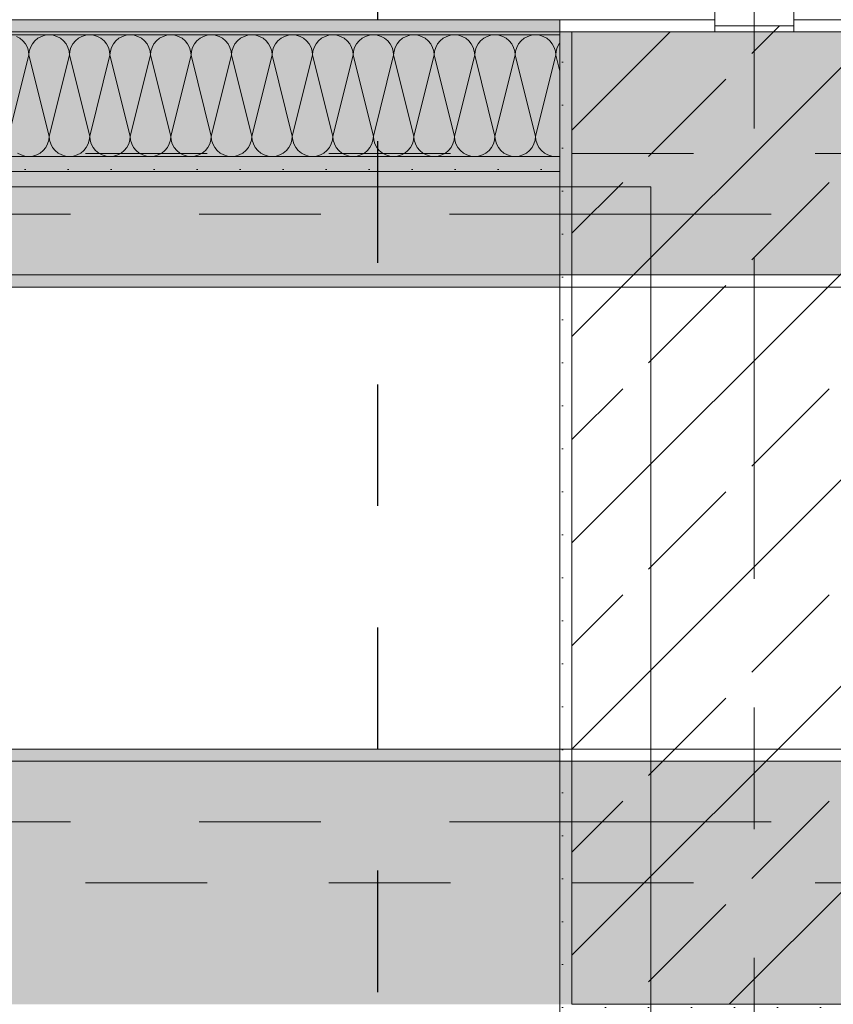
# Model space of a CAD drawing. Header units: metres. Extents: x -3.6 to 85.2, y -11 to 16.8.
# Tile 86 of 256: x 10.7 to 11.4, y 5.2 to 6. Entities that reach past the tile are written whole.
import ezdxf

# ---------------------------------------------------------------- set-up
doc = ezdxf.new("R2010")
doc.units = ezdxf.units.M
doc.header["$MEASUREMENT"] = 0
for name, pattern in [('Achse', [0.2, 0.1, -0.05, 0, -0.05]), ('Punktlinie eng', [0.0375, 0.0125, -0.025]), ('Strichlinie doppelt', [0.546806, 0.264583, -0.105833, 0.070556, -0.105833])]:
    doc.linetypes.add(name, pattern=pattern)
for name, color, linetype in [('208 - Marker.Detail', 7, 'Continuous'), ('451 - Universal.Achsen Raster', 7, 'Continuous'), ('607 - Struktur.Stütze', 7, 'Continuous'), ('608 - Struktur.Träger', 7, 'Continuous'), ('Neubau_605 - Struktur.Wand Innen', 7, 'Continuous'), ('Neubau_606 - Struktur.Wand Innen Ausbau', 7, 'Continuous'), ('Neubau_653 - Abdeckung.TB Verkofferung', 7, 'Continuous')]:
    doc.layers.add(name, color=color, linetype=linetype)
pattern_1 = [(45, (0, 0), (-0.08485281, 0.08485281), []), (45, (-0.04243, 0.04243), (-0.08485281, 0.08485281), [0.09, -0.03])]
pattern_2 = [(45, (0, 0), (-0.01767767, 0.01767767), [0, -0.025])]

# ---------------------------------------------------------------- blocks, each defined once
blk = doc.blocks.new('*X25')
at = {"layer": 'Neubau_606 - Struktur.Wand Innen Ausbau', "color": 7, "linetype": 'Continuous', "lineweight": 5}
for p, q in [((10.72593, 5.99467), (10.72304, 5.99621)), ((10.72845, 5.9926), (10.72593, 5.99467)), ((10.74074, 5.99467), (10.73821, 5.9926)), ((10.74362, 5.99621), (10.74074, 5.99467)), ((10.74675, 5.99716), (10.74362, 5.99621)), ((10.75, 5.99748), (10.74675, 5.99716)), ((10.75325, 5.99716), (10.75, 5.99748)), ((10.75638, 5.99621), (10.75325, 5.99716)), ((10.75926, 5.99467), (10.75638, 5.99621)), ((10.76179, 5.9926), (10.75926, 5.99467)), ((10.77407, 5.99467), (10.77155, 5.9926)), ((10.77696, 5.99621), (10.77407, 5.99467)), ((10.78008, 5.99716), (10.77696, 5.99621)), ((10.78333, 5.99748), (10.78008, 5.99716)), ((10.78658, 5.99716), (10.78333, 5.99748)), ((10.78971, 5.99621), (10.78658, 5.99716)), ((10.79259, 5.99467), (10.78971, 5.99621)), ((10.79512, 5.9926), (10.79259, 5.99467)), ((10.80741, 5.99467), (10.80488, 5.9926)), ((10.81029, 5.99621), (10.80741, 5.99467)), ((10.81342, 5.99716), (10.81029, 5.99621)), ((10.81667, 5.99748), (10.81342, 5.99716)), ((10.81992, 5.99716), (10.81667, 5.99748)), ((10.82304, 5.99621), (10.81992, 5.99716)), ((10.82593, 5.99467), (10.82304, 5.99621)), ((10.82845, 5.9926), (10.82593, 5.99467)), ((10.84074, 5.99467), (10.83821, 5.9926)), ((10.84362, 5.99621), (10.84074, 5.99467)), ((10.84675, 5.99716), (10.84362, 5.99621)), ((10.85, 5.99748), (10.84675, 5.99716)), ((10.85325, 5.99716), (10.85, 5.99748)), ((10.85638, 5.99621), (10.85325, 5.99716)), ((10.85926, 5.99467), (10.85638, 5.99621)), ((10.86179, 5.9926), (10.85926, 5.99467)), ((10.87407, 5.99467), (10.87155, 5.9926)), ((10.87696, 5.99621), (10.87407, 5.99467)), ((10.88008, 5.99716), (10.87696, 5.99621)), ((10.88333, 5.99748), (10.88008, 5.99716)), ((10.88658, 5.99716), (10.88333, 5.99748)), ((10.88971, 5.99621), (10.88658, 5.99716)), ((10.89259, 5.99467), (10.88971, 5.99621)), ((10.89512, 5.9926), (10.89259, 5.99467)), ((10.90741, 5.99467), (10.90488, 5.9926)), ((10.91029, 5.99621), (10.90741, 5.99467)), ((10.91342, 5.99716), (10.91029, 5.99621)), ((10.91667, 5.99748), (10.91342, 5.99716)), ((10.91992, 5.99716), (10.91667, 5.99748)), ((10.92304, 5.99621), (10.91992, 5.99716)), ((10.92593, 5.99467), (10.92304, 5.99621)), ((10.92845, 5.9926), (10.92593, 5.99467)), ((10.94074, 5.99467), (10.93821, 5.9926)), ((10.94362, 5.99621), (10.94074, 5.99467)), ((10.94675, 5.99716), (10.94362, 5.99621)), ((10.95, 5.99748), (10.94675, 5.99716)), ((10.95325, 5.99716), (10.95, 5.99748)), ((10.95638, 5.99621), (10.95325, 5.99716)), ((10.95926, 5.99467), (10.95638, 5.99621)), ((10.96179, 5.9926), (10.95926, 5.99467)), ((10.97407, 5.99467), (10.97155, 5.9926)), ((10.97696, 5.99621), (10.97407, 5.99467)), ((10.98008, 5.99716), (10.97696, 5.99621)), ((10.98333, 5.99748), (10.98008, 5.99716)), ((10.98658, 5.99716), (10.98333, 5.99748)), ((10.98971, 5.99621), (10.98658, 5.99716)), ((10.99259, 5.99467), (10.98971, 5.99621)), ((10.99512, 5.9926), (10.99259, 5.99467)), ((11.00741, 5.99467), (11.00488, 5.9926)), ((11.01029, 5.99621), (11.00741, 5.99467)), ((11.01342, 5.99716), (11.01029, 5.99621)), ((11.01667, 5.99748), (11.01342, 5.99716)), ((11.01992, 5.99716), (11.01667, 5.99748)), ((11.02304, 5.99621), (11.01992, 5.99716)), ((11.02593, 5.99467), (11.02304, 5.99621)), ((11.02845, 5.9926), (11.02593, 5.99467)), ((11.04074, 5.99467), (11.03821, 5.9926)), ((11.04362, 5.99621), (11.04074, 5.99467)), ((11.04675, 5.99716), (11.04362, 5.99621)), ((11.05, 5.99748), (11.04675, 5.99716)), ((11.05325, 5.99716), (11.05, 5.99748)), ((11.05638, 5.99621), (11.05325, 5.99716)), ((11.05926, 5.99467), (11.05638, 5.99621)), ((11.06179, 5.9926), (11.05926, 5.99467)), ((11.07407, 5.99467), (11.07155, 5.9926)), ((11.07696, 5.99621), (11.07407, 5.99467)), ((11.08008, 5.99716), (11.07696, 5.99621)), ((11.08333, 5.99748), (11.08008, 5.99716)), ((11.08658, 5.99716), (11.08333, 5.99748)), ((11.08971, 5.99621), (11.08658, 5.99716)), ((11.09259, 5.99467), (11.08971, 5.99621)), ((11.09512, 5.9926), (11.09259, 5.99467)), ((11.10741, 5.99467), (11.10488, 5.9926)), ((11.11029, 5.99621), (11.10741, 5.99467)), ((11.11342, 5.99716), (11.11029, 5.99621)), ((11.11667, 5.99748), (11.11342, 5.99716)), ((11.11992, 5.99716), (11.11667, 5.99748)), ((11.12304, 5.99621), (11.11992, 5.99716)), ((11.12593, 5.99467), (11.12304, 5.99621)), ((11.12845, 5.9926), (11.12593, 5.99467)), ((11.14074, 5.99467), (11.13821, 5.9926)), ((11.14362, 5.99621), (11.14074, 5.99467)), ((11.14675, 5.99716), (11.14362, 5.99621)), ((11.15, 5.99748), (11.14675, 5.99716)), ((11.15325, 5.99716), (11.15, 5.99748)), ((11.15638, 5.99621), (11.15325, 5.99716)), ((11.15926, 5.99467), (11.15638, 5.99621)), ((11.16179, 5.9926), (11.15926, 5.99467)), ((10.73052, 5.99008), (10.72845, 5.9926)), ((10.73206, 5.98719), (10.73052, 5.99008)), ((10.73301, 5.98407), (10.73206, 5.98719)), ((10.7346, 5.98719), (10.73365, 5.98407)), ((10.73614, 5.99008), (10.7346, 5.98719)), ((10.73821, 5.9926), (10.73614, 5.99008)), ((10.76386, 5.99008), (10.76179, 5.9926)), ((10.7654, 5.98719), (10.76386, 5.99008)), ((10.76635, 5.98407), (10.7654, 5.98719)), ((10.76794, 5.98719), (10.76699, 5.98407)), ((10.76948, 5.99008), (10.76794, 5.98719)), ((10.77155, 5.9926), (10.76948, 5.99008)), ((10.79719, 5.99008), (10.79512, 5.9926)), ((10.79873, 5.98719), (10.79719, 5.99008)), ((10.79968, 5.98407), (10.79873, 5.98719)), ((10.80127, 5.98719), (10.80032, 5.98407)), ((10.80281, 5.99008), (10.80127, 5.98719)), ((10.80488, 5.9926), (10.80281, 5.99008)), ((10.83052, 5.99008), (10.82845, 5.9926)), ((10.83206, 5.98719), (10.83052, 5.99008)), ((10.83301, 5.98407), (10.83206, 5.98719)), ((10.8346, 5.98719), (10.83365, 5.98407)), ((10.83614, 5.99008), (10.8346, 5.98719)), ((10.83821, 5.9926), (10.83614, 5.99008)), ((10.86386, 5.99008), (10.86179, 5.9926)), ((10.8654, 5.98719), (10.86386, 5.99008)), ((10.86635, 5.98407), (10.8654, 5.98719)), ((10.86794, 5.98719), (10.86699, 5.98407)), ((10.86948, 5.99008), (10.86794, 5.98719)), ((10.87155, 5.9926), (10.86948, 5.99008)), ((10.89719, 5.99008), (10.89512, 5.9926)), ((10.89873, 5.98719), (10.89719, 5.99008)), ((10.89968, 5.98407), (10.89873, 5.98719)), ((10.90127, 5.98719), (10.90032, 5.98407)), ((10.90281, 5.99008), (10.90127, 5.98719)), ((10.90488, 5.9926), (10.90281, 5.99008)), ((10.93052, 5.99008), (10.92845, 5.9926)), ((10.93206, 5.98719), (10.93052, 5.99008)), ((10.93301, 5.98407), (10.93206, 5.98719)), ((10.9346, 5.98719), (10.93365, 5.98407)), ((10.93614, 5.99008), (10.9346, 5.98719)), ((10.93821, 5.9926), (10.93614, 5.99008)), ((10.96386, 5.99008), (10.96179, 5.9926)), ((10.9654, 5.98719), (10.96386, 5.99008)), ((10.96635, 5.98407), (10.9654, 5.98719)), ((10.96794, 5.98719), (10.96699, 5.98407)), ((10.96948, 5.99008), (10.96794, 5.98719)), ((10.97155, 5.9926), (10.96948, 5.99008)), ((10.99719, 5.99008), (10.99512, 5.9926)), ((10.99873, 5.98719), (10.99719, 5.99008)), ((10.99968, 5.98407), (10.99873, 5.98719)), ((11.00127, 5.98719), (11.00032, 5.98407)), ((11.00281, 5.99008), (11.00127, 5.98719)), ((11.00488, 5.9926), (11.00281, 5.99008)), ((11.03052, 5.99008), (11.02845, 5.9926)), ((11.03206, 5.98719), (11.03052, 5.99008)), ((11.03301, 5.98407), (11.03206, 5.98719)), ((11.0346, 5.98719), (11.03365, 5.98407)), ((11.03614, 5.99008), (11.0346, 5.98719)), ((11.03821, 5.9926), (11.03614, 5.99008)), ((11.06386, 5.99008), (11.06179, 5.9926)), ((11.0654, 5.98719), (11.06386, 5.99008)), ((11.06635, 5.98407), (11.0654, 5.98719)), ((11.06794, 5.98719), (11.06699, 5.98407)), ((11.06948, 5.99008), (11.06794, 5.98719)), ((11.07155, 5.9926), (11.06948, 5.99008)), ((11.09719, 5.99008), (11.09512, 5.9926)), ((11.09873, 5.98719), (11.09719, 5.99008)), ((11.09968, 5.98407), (11.09873, 5.98719)), ((11.10127, 5.98719), (11.10032, 5.98407)), ((11.10281, 5.99008), (11.10127, 5.98719)), ((11.10488, 5.9926), (11.10281, 5.99008)), ((11.13052, 5.99008), (11.12845, 5.9926)), ((11.13206, 5.98719), (11.13052, 5.99008)), ((11.13301, 5.98407), (11.13206, 5.98719)), ((11.1346, 5.98719), (11.13365, 5.98407)), ((11.13614, 5.99008), (11.1346, 5.98719)), ((11.13821, 5.9926), (11.13614, 5.99008)), ((11.16386, 5.99008), (11.16179, 5.9926)), ((11.1654, 5.98719), (11.16386, 5.99008)), ((11.16635, 5.98407), (11.1654, 5.98719)), ((11.16794, 5.98719), (11.16699, 5.98407)), ((11.16948, 5.99008), (11.16794, 5.98719)), ((11.16999, 5.9907), (11.16948, 5.99008)), ((10.73333, 5.98082), (10.71667, 5.91415)), ((10.73333, 5.98082), (10.73301, 5.98407)), ((10.73365, 5.98407), (10.73333, 5.98082)), ((10.73333, 5.98082), (10.75, 5.91415)), ((10.76667, 5.98082), (10.75, 5.91415)), ((10.76667, 5.98082), (10.76635, 5.98407)), ((10.76699, 5.98407), (10.76667, 5.98082)), ((10.76667, 5.98082), (10.78333, 5.91415)), ((10.8, 5.98082), (10.78333, 5.91415)), ((10.8, 5.98082), (10.79968, 5.98407)), ((10.80032, 5.98407), (10.8, 5.98082)), ((10.8, 5.98082), (10.81667, 5.91415)), ((10.83333, 5.98082), (10.81667, 5.91415)), ((10.83333, 5.98082), (10.83301, 5.98407)), ((10.83365, 5.98407), (10.83333, 5.98082)), ((10.83333, 5.98082), (10.85, 5.91415)), ((10.86667, 5.98082), (10.85, 5.91415)), ((10.86667, 5.98082), (10.86635, 5.98407)), ((10.86699, 5.98407), (10.86667, 5.98082)), ((10.86667, 5.98082), (10.88333, 5.91415)), ((10.9, 5.98082), (10.88333, 5.91415)), ((10.9, 5.98082), (10.89968, 5.98407)), ((10.90032, 5.98407), (10.9, 5.98082)), ((10.9, 5.98082), (10.91667, 5.91415)), ((10.93333, 5.98082), (10.91667, 5.91415)), ((10.93333, 5.98082), (10.93301, 5.98407)), ((10.93365, 5.98407), (10.93333, 5.98082)), ((10.93333, 5.98082), (10.95, 5.91415)), ((10.96667, 5.98082), (10.95, 5.91415)), ((10.96667, 5.98082), (10.96635, 5.98407)), ((10.96699, 5.98407), (10.96667, 5.98082)), ((10.96667, 5.98082), (10.98333, 5.91415)), ((11, 5.98082), (10.98333, 5.91415)), ((11, 5.98082), (10.99968, 5.98407)), ((11.00032, 5.98407), (11, 5.98082)), ((11, 5.98082), (11.01667, 5.91415)), ((11.03333, 5.98082), (11.01667, 5.91415)), ((11.03333, 5.98082), (11.03301, 5.98407)), ((11.03365, 5.98407), (11.03333, 5.98082)), ((11.03333, 5.98082), (11.05, 5.91415)), ((11.06667, 5.98082), (11.05, 5.91415)), ((11.06667, 5.98082), (11.06635, 5.98407)), ((11.06699, 5.98407), (11.06667, 5.98082)), ((11.06667, 5.98082), (11.08333, 5.91415)), ((11.1, 5.98082), (11.08333, 5.91415)), ((11.1, 5.98082), (11.09968, 5.98407)), ((11.10032, 5.98407), (11.1, 5.98082)), ((11.1, 5.98082), (11.11667, 5.91415)), ((11.13333, 5.98082), (11.11667, 5.91415)), ((11.13333, 5.98082), (11.13301, 5.98407)), ((11.13365, 5.98407), (11.13333, 5.98082)), ((11.13333, 5.98082), (11.15, 5.91415)), ((11.16667, 5.98082), (11.15, 5.91415)), ((11.16667, 5.98082), (11.16635, 5.98407)), ((11.16699, 5.98407), (11.16667, 5.98082)), ((11.16667, 5.98082), (11.16999, 5.96753)), ((10.74968, 5.9109), (10.75, 5.91415)), ((10.75, 5.91415), (10.75032, 5.9109)), ((10.78301, 5.9109), (10.78333, 5.91415)), ((10.78333, 5.91415), (10.78365, 5.9109)), ((10.81635, 5.9109), (10.81667, 5.91415)), ((10.81667, 5.91415), (10.81699, 5.9109)), ((10.84968, 5.9109), (10.85, 5.91415)), ((10.85, 5.91415), (10.85032, 5.9109)), ((10.88301, 5.9109), (10.88333, 5.91415)), ((10.88333, 5.91415), (10.88365, 5.9109)), ((10.91635, 5.9109), (10.91667, 5.91415)), ((10.91667, 5.91415), (10.91699, 5.9109)), ((10.94968, 5.9109), (10.95, 5.91415)), ((10.95, 5.91415), (10.95032, 5.9109)), ((10.98301, 5.9109), (10.98333, 5.91415)), ((10.98333, 5.91415), (10.98365, 5.9109)), ((11.01635, 5.9109), (11.01667, 5.91415)), ((11.01667, 5.91415), (11.01699, 5.9109)), ((11.04968, 5.9109), (11.05, 5.91415)), ((11.05, 5.91415), (11.05032, 5.9109)), ((11.08301, 5.9109), (11.08333, 5.91415)), ((11.08333, 5.91415), (11.08365, 5.9109)), ((11.11635, 5.9109), (11.11667, 5.91415)), ((11.11667, 5.91415), (11.11699, 5.9109)), ((11.14968, 5.9109), (11.15, 5.91415)), ((11.15, 5.91415), (11.15032, 5.9109)), ((10.74719, 5.90489), (10.74873, 5.90777)), ((10.74873, 5.90777), (10.74968, 5.9109)), ((10.75032, 5.9109), (10.75127, 5.90777)), ((10.75127, 5.90777), (10.75281, 5.90489)), ((10.78052, 5.90489), (10.78206, 5.90777)), ((10.78206, 5.90777), (10.78301, 5.9109)), ((10.78365, 5.9109), (10.7846, 5.90777)), ((10.7846, 5.90777), (10.78614, 5.90489)), ((10.81386, 5.90489), (10.8154, 5.90777)), ((10.8154, 5.90777), (10.81635, 5.9109)), ((10.81699, 5.9109), (10.81794, 5.90777)), ((10.81794, 5.90777), (10.81948, 5.90489)), ((10.84719, 5.90489), (10.84873, 5.90777)), ((10.84873, 5.90777), (10.84968, 5.9109)), ((10.85032, 5.9109), (10.85127, 5.90777)), ((10.85127, 5.90777), (10.85281, 5.90489)), ((10.88052, 5.90489), (10.88206, 5.90777)), ((10.88206, 5.90777), (10.88301, 5.9109)), ((10.88365, 5.9109), (10.8846, 5.90777)), ((10.8846, 5.90777), (10.88614, 5.90489)), ((10.91386, 5.90489), (10.9154, 5.90777)), ((10.9154, 5.90777), (10.91635, 5.9109)), ((10.91699, 5.9109), (10.91794, 5.90777)), ((10.91794, 5.90777), (10.91948, 5.90489)), ((10.94719, 5.90489), (10.94873, 5.90777)), ((10.94873, 5.90777), (10.94968, 5.9109)), ((10.95032, 5.9109), (10.95127, 5.90777)), ((10.95127, 5.90777), (10.95281, 5.90489)), ((10.98052, 5.90489), (10.98206, 5.90777)), ((10.98206, 5.90777), (10.98301, 5.9109)), ((10.98365, 5.9109), (10.9846, 5.90777)), ((10.9846, 5.90777), (10.98614, 5.90489)), ((11.01386, 5.90489), (11.0154, 5.90777)), ((11.0154, 5.90777), (11.01635, 5.9109)), ((11.01699, 5.9109), (11.01794, 5.90777)), ((11.01794, 5.90777), (11.01948, 5.90489)), ((11.04719, 5.90489), (11.04873, 5.90777)), ((11.04873, 5.90777), (11.04968, 5.9109)), ((11.05032, 5.9109), (11.05127, 5.90777)), ((11.05127, 5.90777), (11.05281, 5.90489)), ((11.08052, 5.90489), (11.08206, 5.90777)), ((11.08206, 5.90777), (11.08301, 5.9109)), ((11.08365, 5.9109), (11.0846, 5.90777)), ((11.0846, 5.90777), (11.08614, 5.90489)), ((11.11386, 5.90489), (11.1154, 5.90777)), ((11.1154, 5.90777), (11.11635, 5.9109)), ((11.11699, 5.9109), (11.11794, 5.90777)), ((11.11794, 5.90777), (11.11948, 5.90489)), ((11.14719, 5.90489), (11.14873, 5.90777)), ((11.14873, 5.90777), (11.14968, 5.9109)), ((11.15032, 5.9109), (11.15127, 5.90777)), ((11.15127, 5.90777), (11.15281, 5.90489)), ((10.72407, 5.90029), (10.72696, 5.89875)), ((10.72696, 5.89875), (10.73008, 5.8978)), ((10.73008, 5.8978), (10.73333, 5.89748)), ((10.73333, 5.89748), (10.73658, 5.8978)), ((10.73658, 5.8978), (10.73971, 5.89875)), ((10.73971, 5.89875), (10.74259, 5.90029)), ((10.74259, 5.90029), (10.74512, 5.90236)), ((10.74512, 5.90236), (10.74719, 5.90489)), ((10.75281, 5.90489), (10.75488, 5.90236)), ((10.75488, 5.90236), (10.75741, 5.90029)), ((10.75741, 5.90029), (10.76029, 5.89875)), ((10.76029, 5.89875), (10.76342, 5.8978)), ((10.76342, 5.8978), (10.76667, 5.89748)), ((10.76667, 5.89748), (10.76992, 5.8978)), ((10.76992, 5.8978), (10.77304, 5.89875)), ((10.77304, 5.89875), (10.77593, 5.90029)), ((10.77593, 5.90029), (10.77845, 5.90236)), ((10.77845, 5.90236), (10.78052, 5.90489)), ((10.78614, 5.90489), (10.78821, 5.90236)), ((10.78821, 5.90236), (10.79074, 5.90029)), ((10.79074, 5.90029), (10.79362, 5.89875)), ((10.79362, 5.89875), (10.79675, 5.8978)), ((10.79675, 5.8978), (10.8, 5.89748)), ((10.8, 5.89748), (10.80325, 5.8978)), ((10.80325, 5.8978), (10.80638, 5.89875)), ((10.80638, 5.89875), (10.80926, 5.90029)), ((10.80926, 5.90029), (10.81179, 5.90236)), ((10.81179, 5.90236), (10.81386, 5.90489)), ((10.81948, 5.90489), (10.82155, 5.90236)), ((10.82155, 5.90236), (10.82407, 5.90029)), ((10.82407, 5.90029), (10.82696, 5.89875)), ((10.82696, 5.89875), (10.83008, 5.8978)), ((10.83008, 5.8978), (10.83333, 5.89748)), ((10.83333, 5.89748), (10.83658, 5.8978)), ((10.83658, 5.8978), (10.83971, 5.89875)), ((10.83971, 5.89875), (10.84259, 5.90029)), ((10.84259, 5.90029), (10.84512, 5.90236)), ((10.84512, 5.90236), (10.84719, 5.90489)), ((10.85281, 5.90489), (10.85488, 5.90236)), ((10.85488, 5.90236), (10.85741, 5.90029)), ((10.85741, 5.90029), (10.86029, 5.89875)), ((10.86029, 5.89875), (10.86342, 5.8978)), ((10.86342, 5.8978), (10.86667, 5.89748)), ((10.86667, 5.89748), (10.86992, 5.8978)), ((10.86992, 5.8978), (10.87304, 5.89875)), ((10.87304, 5.89875), (10.87593, 5.90029)), ((10.87593, 5.90029), (10.87845, 5.90236)), ((10.87845, 5.90236), (10.88052, 5.90489)), ((10.88614, 5.90489), (10.88821, 5.90236)), ((10.88821, 5.90236), (10.89074, 5.90029)), ((10.89074, 5.90029), (10.89362, 5.89875)), ((10.89362, 5.89875), (10.89675, 5.8978)), ((10.89675, 5.8978), (10.9, 5.89748)), ((10.9, 5.89748), (10.90325, 5.8978)), ((10.90325, 5.8978), (10.90638, 5.89875)), ((10.90638, 5.89875), (10.90926, 5.90029)), ((10.90926, 5.90029), (10.91179, 5.90236)), ((10.91179, 5.90236), (10.91386, 5.90489)), ((10.91948, 5.90489), (10.92155, 5.90236)), ((10.92155, 5.90236), (10.92407, 5.90029)), ((10.92407, 5.90029), (10.92696, 5.89875)), ((10.92696, 5.89875), (10.93008, 5.8978)), ((10.93008, 5.8978), (10.93333, 5.89748)), ((10.93333, 5.89748), (10.93658, 5.8978)), ((10.93658, 5.8978), (10.93971, 5.89875)), ((10.93971, 5.89875), (10.94259, 5.90029)), ((10.94259, 5.90029), (10.94512, 5.90236)), ((10.94512, 5.90236), (10.94719, 5.90489)), ((10.95281, 5.90489), (10.95488, 5.90236)), ((10.95488, 5.90236), (10.95741, 5.90029)), ((10.95741, 5.90029), (10.96029, 5.89875)), ((10.96029, 5.89875), (10.96342, 5.8978)), ((10.96342, 5.8978), (10.96667, 5.89748)), ((10.96667, 5.89748), (10.96992, 5.8978)), ((10.96992, 5.8978), (10.97304, 5.89875)), ((10.97304, 5.89875), (10.97593, 5.90029)), ((10.97593, 5.90029), (10.97845, 5.90236)), ((10.97845, 5.90236), (10.98052, 5.90489)), ((10.98614, 5.90489), (10.98821, 5.90236)), ((10.98821, 5.90236), (10.99074, 5.90029)), ((10.99074, 5.90029), (10.99362, 5.89875)), ((10.99362, 5.89875), (10.99675, 5.8978)), ((10.99675, 5.8978), (11, 5.89748)), ((11, 5.89748), (11.00325, 5.8978)), ((11.00325, 5.8978), (11.00638, 5.89875)), ((11.00638, 5.89875), (11.00926, 5.90029)), ((11.00926, 5.90029), (11.01179, 5.90236)), ((11.01179, 5.90236), (11.01386, 5.90489)), ((11.01948, 5.90489), (11.02155, 5.90236)), ((11.02155, 5.90236), (11.02407, 5.90029)), ((11.02407, 5.90029), (11.02696, 5.89875)), ((11.02696, 5.89875), (11.03008, 5.8978)), ((11.03008, 5.8978), (11.03333, 5.89748)), ((11.03333, 5.89748), (11.03658, 5.8978)), ((11.03658, 5.8978), (11.03971, 5.89875)), ((11.03971, 5.89875), (11.04259, 5.90029)), ((11.04259, 5.90029), (11.04512, 5.90236)), ((11.04512, 5.90236), (11.04719, 5.90489)), ((11.05281, 5.90489), (11.05488, 5.90236)), ((11.05488, 5.90236), (11.05741, 5.90029)), ((11.05741, 5.90029), (11.06029, 5.89875)), ((11.06029, 5.89875), (11.06342, 5.8978)), ((11.06342, 5.8978), (11.06667, 5.89748)), ((11.06667, 5.89748), (11.06992, 5.8978)), ((11.06992, 5.8978), (11.07304, 5.89875)), ((11.07304, 5.89875), (11.07593, 5.90029)), ((11.07593, 5.90029), (11.07845, 5.90236)), ((11.07845, 5.90236), (11.08052, 5.90489)), ((11.08614, 5.90489), (11.08821, 5.90236)), ((11.08821, 5.90236), (11.09074, 5.90029)), ((11.09074, 5.90029), (11.09362, 5.89875)), ((11.09362, 5.89875), (11.09675, 5.8978)), ((11.09675, 5.8978), (11.1, 5.89748)), ((11.1, 5.89748), (11.10325, 5.8978)), ((11.10325, 5.8978), (11.10638, 5.89875)), ((11.10638, 5.89875), (11.10926, 5.90029)), ((11.10926, 5.90029), (11.11179, 5.90236)), ((11.11179, 5.90236), (11.11386, 5.90489)), ((11.11948, 5.90489), (11.12155, 5.90236)), ((11.12155, 5.90236), (11.12407, 5.90029)), ((11.12407, 5.90029), (11.12696, 5.89875)), ((11.12696, 5.89875), (11.13008, 5.8978)), ((11.13008, 5.8978), (11.13333, 5.89748)), ((11.13333, 5.89748), (11.13658, 5.8978)), ((11.13658, 5.8978), (11.13971, 5.89875)), ((11.13971, 5.89875), (11.14259, 5.90029)), ((11.14259, 5.90029), (11.14512, 5.90236)), ((11.14512, 5.90236), (11.14719, 5.90489)), ((11.15281, 5.90489), (11.15488, 5.90236)), ((11.15488, 5.90236), (11.15741, 5.90029)), ((11.15741, 5.90029), (11.16029, 5.89875)), ((11.16029, 5.89875), (11.16342, 5.8978)), ((11.16342, 5.8978), (11.16667, 5.89748)), ((11.16667, 5.89748), (11.16992, 5.8978)), ((11.16992, 5.8978), (11.16999, 5.89782))]:
    blk.add_line(p, q, dxfattribs=at)

msp = doc.modelspace()

# ---------------------------------------------------------------- hatches: boundary and pattern name
at = {"layer": '607 - Struktur.Stütze', "linetype": 'Continuous', "lineweight": 0, "true_color": 0x000000}
h = msp.add_hatch(dxfattribs=at)
h.set_pattern_fill('Gips_0001', color=18, style=0, pattern_type=2)
h.set_pattern_definition(pattern_2)
h.paths.add_polyline_path([(11.16999, 6.00998), (11.16999, 5.18998), (11.48999, 5.18998), (11.48999, 6.00998), (11.36247, 6.00998), (11.36247, 5.99998), (11.47999, 5.99998), (11.47999, 5.19998), (11.17999, 5.19998), (11.17999, 5.99998), (11.29747, 5.99998), (11.29747, 6.00998)])
h = msp.add_hatch(dxfattribs=at)
h.set_pattern_fill('Beton__Stahlbeton_0001', color=18, style=0, pattern_type=2)
h.set_pattern_definition(pattern_1)
h.paths.add_polyline_path([(11.17999, 5.19998), (11.47999, 5.19998), (11.47999, 5.99998), (11.17999, 5.99998)])
at = {"layer": '608 - Struktur.Träger', "linetype": 'Continuous', "lineweight": 0, "true_color": 0x000000}
h = msp.add_hatch(dxfattribs=at)
h.set_pattern_fill('Gips_0001', color=18, style=0, pattern_type=2)
h.set_pattern_definition(pattern_2)
h.paths.add_polyline_path([(7.88999, 6.00998), (7.88999, 5.99998), (11.16999, 5.99998), (11.16999, 6.00998)])
h = msp.add_hatch(dxfattribs=at)
h.set_pattern_fill('Beton__Stahlbeton_0001', color=18, style=0, pattern_type=2)
h.set_pattern_definition(pattern_1)
h.paths.add_polyline_path([(0.68999, 5.99998), (0.37999, 5.99998), (0.37999, 5.79998), (0.68999, 5.79998), (7.56999, 5.79998), (7.88999, 5.79998), (11.16999, 5.79998), (11.48999, 5.79998), (14.85997, 5.79998), (15.01997, 5.79998), (18.36999, 5.79998), (18.68999, 5.79998), (22.03997, 5.79998), (22.19997, 5.79998), (25.56999, 5.79998), (25.88999, 5.79998), (32.76999, 5.79998), (33.08999, 5.79998), (36.45999, 5.79998), (36.59999, 5.79998), (39.96999, 5.79998), (40.28999, 5.79998), (47.16999, 5.79998), (47.48999, 5.79998), (54.36999, 5.79998), (54.68999, 5.79998), (58.06, 5.79998), (58.195, 5.79998), (61.56999, 5.79998), (61.87999, 5.79998), (61.87999, 5.99998), (61.56999, 5.99998), (54.68999, 5.99998), (54.36999, 5.99998), (50.9225, 5.99998), (50.8575, 5.99998), (47.48999, 5.99998), (47.16999, 5.99998), (40.28999, 5.99998), (39.96999, 5.99998), (33.08999, 5.99998), (32.76999, 5.99998), (25.88999, 5.99998), (25.56999, 5.99998), (18.68999, 5.99998), (18.36999, 5.99998), (11.48999, 5.99998), (11.16999, 5.99998), (7.88999, 5.99998), (7.56999, 5.99998)])
h = msp.add_hatch(dxfattribs=at)
h.set_pattern_fill('Gips_0001', color=18, style=0, pattern_type=2)
h.set_pattern_definition(pattern_2)
h.paths.add_polyline_path([(7.88999, 5.78998), (11.16999, 5.78998), (11.16999, 5.79998), (7.88999, 5.79998)])
h = msp.add_hatch(dxfattribs=at)
h.set_pattern_fill('Gips_0001', color=18, style=0, pattern_type=2)
h.set_pattern_definition(pattern_2)
h.paths.add_polyline_path([(11.16999, 5.40998), (7.88999, 5.40998), (7.88999, 5.39998), (11.16999, 5.39998)])
h = msp.add_hatch(dxfattribs=at)
h.set_pattern_fill('Beton__Stahlbeton_0001', color=18, style=0, pattern_type=2)
h.set_pattern_definition(pattern_1)
h.paths.add_polyline_path([(0.68999, 5.39998), (0.37999, 5.39998), (0.37999, 5.19998), (0.68999, 5.19998), (7.56999, 5.19998), (7.88999, 5.19998), (11.16999, 5.19998), (11.48999, 5.19998), (14.85997, 5.19998), (15.01997, 5.19998), (18.36999, 5.19998), (18.68999, 5.19998), (22.03997, 5.19998), (22.19997, 5.19998), (25.56999, 5.19998), (25.88999, 5.19998), (29.25997, 5.19998), (29.41997, 5.19998), (32.76999, 5.19998), (33.08999, 5.19998), (36.45999, 5.19998), (36.59999, 5.19998), (39.96999, 5.19998), (40.28999, 5.19998), (47.15998, 5.19998), (47.48999, 5.19998), (54.36999, 5.19998), (54.68999, 5.19998), (58.06, 5.19998), (58.195, 5.19998), (61.56999, 5.19998), (61.87999, 5.19998), (61.87999, 5.39998), (61.56999, 5.39998), (58.195, 5.39998), (58.06, 5.39998), (54.68999, 5.39998), (54.36999, 5.39998), (47.48999, 5.39998), (47.16999, 5.39998), (40.28999, 5.39998), (39.96999, 5.39998), (36.59999, 5.39998), (36.45999, 5.39998), (33.08999, 5.39998), (32.76999, 5.39998), (29.41997, 5.39998), (29.25997, 5.39998), (25.88999, 5.39998), (25.56999, 5.39998), (22.19997, 5.39998), (22.03997, 5.39998), (18.68999, 5.39998), (18.36999, 5.39998), (15.01997, 5.39998), (14.85997, 5.39998), (11.48999, 5.39998), (11.16999, 5.39998), (7.88999, 5.39998), (7.56999, 5.39998)])
at = {"layer": 'Neubau_605 - Struktur.Wand Innen', "linetype": 'Continuous', "lineweight": 0, "true_color": 0x000000}
h = msp.add_hatch(dxfattribs=at)
h.set_pattern_fill('MW_Ziegel_0001', color=18, style=0, pattern_type=2)
h.set_pattern_definition([(45, (0, 0), (-0.0636396, 0.0636396), [])])
h.paths.add_polyline_path([(11.36247, 6.00498), (11.29747, 6.00498), (11.29747, 5.99998), (11.36247, 5.99998)])
at = {"layer": 'Neubau_606 - Struktur.Wand Innen Ausbau', "linetype": 'Continuous', "lineweight": 0, "true_color": 0x000000}
h = msp.add_hatch(dxfattribs=at)
h.set_pattern_fill('Gips_0001', color=18, style=0, pattern_type=2)
h.set_pattern_definition(pattern_2)
h.paths.add_polyline_path([(10.06999, 6.00998), (10.06999, 5.99748), (11.16999, 5.99748), (11.16999, 6.00998)])
h = msp.add_hatch(dxfattribs=at)
h.set_pattern_fill('Gips_0001', color=18, style=0, pattern_type=2)
h.set_pattern_definition(pattern_2)
h.paths.add_polyline_path([(10.06999, 5.88498), (11.16999, 5.88498), (11.16999, 5.89748), (10.06999, 5.89748)])
h = msp.add_hatch(dxfattribs=at)
h.set_pattern_fill('Gips_0001', color=18, style=0, pattern_type=2)
h.set_pattern_definition(pattern_2)
h.paths.add_polyline_path([(10.06999, 5.87248), (11.16999, 5.87248), (11.16999, 5.88498), (10.06999, 5.88498)])

# ---------------------------------------------------------------- linework, layer by layer
at = {"layer": '208 - Marker.Detail', "color": 30, "linetype": 'Punktlinie eng', "lineweight": 25, "true_color": 0xff6e00}
msp.add_line((11.01999, 8.50998), (11.01999, 5.18998), dxfattribs=at)
at = {"layer": '451 - Universal.Achsen Raster', "color": 160, "linetype": 'Strichlinie doppelt', "lineweight": 9, "true_color": 0x3232ff}
for p, q in [((11.32999, -10.585), (11.32999, 16.355)), ((64.93503, 5.84998), (-3.175, 5.84998)), ((64.93503, 5.34998), (-3.175, 5.34998))]:
    msp.add_line(p, q, dxfattribs=at)
at = {"layer": '607 - Struktur.Stütze', "color": 7, "linetype": 'Continuous', "lineweight": 5, "flags": 128}
msp.add_lwpolyline([(11.29747, 6.00998), (11.16999, 6.00998), (11.16999, 5.18998), (11.48999, 5.18998), (11.48999, 6.00998), (11.36247, 6.00998)], dxfattribs=at)
at = {"layer": '607 - Struktur.Stütze', "color": 7, "linetype": 'Continuous', "lineweight": 13, "flags": 128}
msp.add_lwpolyline([(11.17999, 5.19998), (11.47999, 5.19998), (11.47999, 5.99998), (11.17999, 5.99998)], close=True, dxfattribs=at)
at = {"layer": '608 - Struktur.Träger', "color": 7, "linetype": 'Continuous', "lineweight": 5}
for p, q in [((11.16999, 6.00998), (7.88999, 6.00998)), ((11.16999, 6.00998), (11.16999, 5.99998)), ((11.16999, 5.79998), (11.16999, 5.78998)), ((11.16999, 5.78998), (7.88999, 5.78998)), ((11.16999, 5.40998), (7.88999, 5.40998)), ((11.16999, 5.40998), (11.16999, 5.39998))]:
    msp.add_line(p, q, dxfattribs=at)
at = {"layer": '608 - Struktur.Träger', "color": 7, "linetype": 'Continuous', "lineweight": 13}
for p, q in [((11.16999, 5.99998), (7.88999, 5.99998)), ((11.48999, 5.99998), (11.16999, 5.99998)), ((0.37999, 5.78998), (61.87999, 5.78998)), ((0.37999, 5.40998), (61.87999, 5.40998)), ((11.16999, 5.39998), (7.88999, 5.39998)), ((11.48999, 5.39998), (11.16999, 5.39998))]:
    msp.add_line(p, q, dxfattribs=at)
at = {"layer": '608 - Struktur.Träger', "color": 7, "linetype": 'Achse', "lineweight": 9}
for p, q in [((0.37999, 5.89998), (61.87999, 5.89998)), ((0.37999, 5.29998), (61.87999, 5.29998))]:
    msp.add_line(p, q, dxfattribs=at)
at = {"layer": '608 - Struktur.Träger', "color": 7, "linetype": 'Continuous', "lineweight": 13, "flags": 128}
msp.add_lwpolyline([(32.76999, 5.79998), (25.88999, 5.79998), (25.56999, 5.79998), (22.19997, 5.79998), (22.03997, 5.79998), (18.68999, 5.79998), (18.36999, 5.79998), (15.01997, 5.79998), (14.85997, 5.79998), (11.48999, 5.79998), (11.16999, 5.79998), (7.88999, 5.79998), (7.56999, 5.79998), (0.68999, 5.79998), (0.37999, 5.79998)], dxfattribs=at)
at = {"layer": 'Neubau_605 - Struktur.Wand Innen', "color": 1, "linetype": 'Continuous', "lineweight": 13}
for p, q in [((11.29747, 6.00498), (11.29747, 8.09498)), ((11.36247, 8.09498), (11.36247, 6.00498)), ((11.36247, 6.00498), (11.29747, 6.00498))]:
    msp.add_line(p, q, dxfattribs=at)
at = {"layer": 'Neubau_605 - Struktur.Wand Innen', "color": 1, "linetype": 'Continuous', "lineweight": 5}
for p, q in [((11.29747, 8.09498), (11.29747, 6.00498)), ((11.36247, 6.00498), (11.36247, 8.09498))]:
    msp.add_line(p, q, dxfattribs=at)
at = {"layer": 'Neubau_605 - Struktur.Wand Innen', "color": 1, "linetype": 'Punktlinie eng', "lineweight": 13}
msp.add_line((11.36247, 6.00498), (11.29747, 6.00498), dxfattribs=at)
at = {"layer": 'Neubau_605 - Struktur.Wand Innen', "color": 1, "linetype": 'Continuous', "lineweight": 5, "flags": 128}
for points in [[(11.29747, 6.00498), (11.29747, 5.99998)], [(11.36247, 5.99998), (11.36247, 6.00498)]]:
    msp.add_lwpolyline(points, dxfattribs=at)
at = {"layer": 'Neubau_606 - Struktur.Wand Innen Ausbau', "color": 1, "linetype": 'Continuous', "lineweight": 9}
for p, q in [((11.16999, 6.00998), (10.06999, 6.00998)), ((11.16999, 5.88498), (10.06999, 5.88498))]:
    msp.add_line(p, q, dxfattribs=at)
at = {"layer": 'Neubau_606 - Struktur.Wand Innen Ausbau', "color": 1, "linetype": 'Continuous', "lineweight": 13}
for p, q in [((11.16999, 5.99748), (10.06999, 5.99748)), ((11.16999, 5.89748), (10.06999, 5.89748))]:
    msp.add_line(p, q, dxfattribs=at)
at = {"layer": 'Neubau_606 - Struktur.Wand Innen Ausbau', "color": 1, "linetype": 'Continuous', "lineweight": 13, "flags": 128}
msp.add_lwpolyline([(10.06999, 5.87248), (11.16999, 5.87248)], dxfattribs=at)
at = {"layer": 'Neubau_653 - Abdeckung.TB Verkofferung', "color": 1, "linetype": 'Continuous', "lineweight": 9}
for p in [(7.80499, 5.87248), (11.24499, 5.05048)]:
    msp.add_line(p, (11.24499, 5.87248), dxfattribs=at)

# ---------------------------------------------------------------- block references
at = {"layer": 'Neubau_606 - Struktur.Wand Innen Ausbau', "color": 1, "lineweight": 13}
msp.add_blockref('*X25', (0, 0), dxfattribs=at)

doc.saveas('drawing.dxf')
